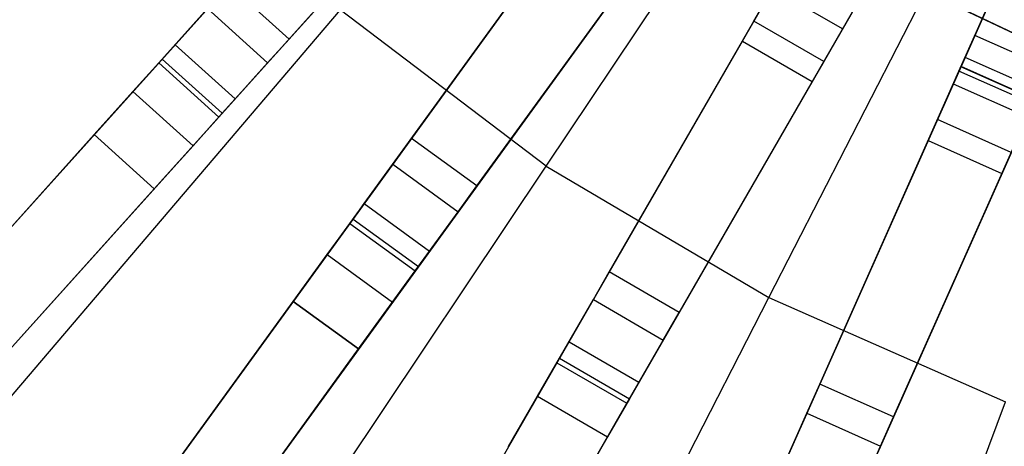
# Model space of a CAD drawing. Extents: x 0.4 to 55.5, y 0.4 to 55.5.
# Tile 12 of 103: x 24.6 to 26.5, y 24 to 24.8. Entities that reach past the tile are written whole.
import ezdxf

# ---------------------------------------------------------------- set-up
doc = ezdxf.new("R2010")
doc.units = 0
doc.header["$LTSCALE"] = 2.54
doc.layers.get('0').update_dxf_attribs({"color": 13, "linetype": 'CONTINUOUS'})

# ---------------------------------------------------------------- blocks, each defined once
blk = doc.blocks.new('M_STL')
at = {"color": 0}
for p, q in [((26.1763, 24.7476, 31.4844), (26.6701, 25.6029, 31.52)), ((26.1763, 24.7476, 31.4844), (26.6701, 25.6029, 31.52)), ((26.7824, 25.5456, 31.52), (26.3817, 24.6456, 31.4845)), ((26.7824, 25.5456, 31.52), (26.3817, 24.6456, 31.4845)), ((26.7815, 25.5436, 31.67), (26.3961, 24.678, 31.6366)), ((26.7815, 25.5436, 31.67), (26.3961, 24.678, 31.6366)), ((25.6257, 24.4931, 199.4703), (26.2852, 25.4778, 199.1905)), ((25.6257, 24.4931, 199.4703), (26.2852, 25.4778, 199.1905)), ((25.4649, 25.3051, 31.6364), (23.4007, 23.0126, 31.3575)), ((25.4649, 25.3051, 31.6364), (23.4007, 23.0126, 31.3575)), ((26.0394, 24.2496, 199.4703), (26.5802, 25.3042, 199.1905)), ((26.0394, 24.2496, 199.4703), (26.5802, 25.3042, 199.1905)), ((25.4411, 25.2786, 31.4843), (23.3749, 22.9839, 31.2016)), ((25.4411, 25.2786, 31.4843), (23.3749, 22.9839, 31.2016)), ((25.5764, 25.2047, 31.6364), (23.5122, 22.9122, 31.3575)), ((25.5764, 25.2047, 31.6364), (23.5122, 22.9122, 31.3575)), ((25.148, 24.7289, 2.3959), (25.5789, 25.2075, 10.6567)), ((25.148, 24.7289, 2.3959), (25.5789, 25.2075, 10.6567)), ((24.9364, 24.7182, 2.4076), (25.3674, 25.1968, 10.6684)), ((24.9364, 24.7182, 2.4076), (25.3674, 25.1968, 10.6684)), ((23.4864, 22.8836, 31.2016), (25.5526, 25.1783, 31.4843)), ((23.4864, 22.8836, 31.2016), (25.5526, 25.1783, 31.4843)), ((25.4788, 25.0964, 10.6684), (25.0479, 24.6178, 2.4076)), ((25.4788, 25.0964, 10.6684), (25.0479, 24.6178, 2.4076)), ((25.7525, 25.0632, 31.6364), (23.9395, 22.5677, 31.3576)), ((25.7525, 25.0632, 31.6364), (23.9395, 22.5677, 31.3576)), ((25.3757, 24.5445, 2.3959), (25.7542, 25.0656, 10.6567)), ((25.3757, 24.5445, 2.3959), (25.7542, 25.0656, 10.6567)), ((25.7316, 25.0344, 31.4843), (23.9168, 22.5366, 31.2017)), ((25.7316, 25.0344, 31.4843), (23.9168, 22.5366, 31.2017)), ((25.8739, 24.975, 31.6364), (24.0608, 22.4796, 31.3576)), ((25.8739, 24.975, 31.6364), (24.0608, 22.4796, 31.3576)), ((25.4971, 24.4564, 2.3959), (25.8756, 24.9774, 10.6567)), ((25.4971, 24.4564, 2.3959), (25.8756, 24.9774, 10.6567)), ((24.0382, 22.4484, 31.2017), (25.8529, 24.9462, 31.4843)), ((24.0382, 22.4484, 31.2017), (25.8529, 24.9462, 31.4843)), ((25.2878, 24.4236, 2.4076), (25.6663, 24.9446, 10.6684)), ((25.2878, 24.4236, 2.4076), (25.6663, 24.9446, 10.6684)), ((26.6819, 24.6504, 10.7551), (26.173, 24.8919, 10.7551)), ((26.173, 24.8919, 10.5551), (26.6819, 24.6504, 10.5551)), ((26.6819, 24.6504, 10.7551), (26.173, 24.8919, 10.7551)), ((26.173, 24.8919, 10.5551), (26.6819, 24.6504, 10.5551)), ((26.1759, 24.8902, 10.5551), (26.685, 24.6493, 10.5551)), ((26.685, 24.6493, 9.9551), (26.1759, 24.8902, 9.9551)), ((26.1759, 24.8902, 10.5551), (26.685, 24.6493, 10.5551)), ((26.685, 24.6493, 9.9551), (26.1759, 24.8902, 9.9551)), ((26.0641, 24.8534, 31.6365), (24.5222, 22.1827, 31.3579)), ((26.0641, 24.8534, 31.6365), (24.5222, 22.1827, 31.3579)), ((25.7877, 24.8564, 10.6684), (25.4092, 24.3354, 2.4076)), ((25.7877, 24.8564, 10.6684), (25.4092, 24.3354, 2.4076)), ((25.7428, 24.2968, 2.3959), (26.0648, 24.8545, 10.6567)), ((25.7428, 24.2968, 2.3959), (26.0648, 24.8545, 10.6567)), ((26.0115, 24.7621, 10.7958), (26.0605, 24.8471, 10.8876)), ((26.0115, 24.7621, 10.7958), (26.0605, 24.8471, 10.8876)), ((26.0464, 24.8226, 31.4844), (24.503, 22.1494, 31.202)), ((26.0464, 24.8226, 31.4844), (24.503, 22.1494, 31.202)), ((25.148, 24.7289, 2.3959), (25.0365, 24.8293, 2.3959)), ((25.148, 24.7289, 2.3959), (25.0365, 24.8293, 2.3959)), ((26.0464, 24.8226, 31.4844), (26.1763, 24.7476, 31.4844)), ((26.0464, 24.8226, 31.4844), (26.1763, 24.7476, 31.4844)), ((25.2431, 24.7829, 199.4703), (24.4904, 23.9011, 199.8429)), ((25.2431, 24.7829, 199.4703), (24.4904, 23.9011, 199.8429)), ((24.9061, 24.6845, 2.0955), (24.9969, 24.7853, 2.221)), ((24.9061, 24.6845, 2.0955), (24.9969, 24.7853, 2.221)), ((24.9969, 24.7853, 2.221), (25.1083, 24.6849, 2.221)), ((24.9969, 24.7853, 2.221), (25.1083, 24.6849, 2.221)), ((25.6257, 24.4931, 199.4703), (25.2431, 24.7829, 199.4703)), ((25.6257, 24.4931, 199.4703), (25.2431, 24.7829, 199.4703)), ((25.8727, 24.2218, 2.3959), (26.1947, 24.7795, 10.6567)), ((25.8727, 24.2218, 2.3959), (26.1947, 24.7795, 10.6567)), ((26.3923, 24.6693, 10.8876), (26.4451, 24.788, 10.922)), ((26.3923, 24.6693, 10.8876), (26.4451, 24.788, 10.922)), ((26.4218, 24.7356, 10.7564), (26.4458, 24.7896, 10.772)), ((26.4218, 24.7356, 10.7564), (26.4458, 24.7896, 10.772)), ((26.194, 24.7784, 31.6365), (24.6521, 22.1077, 31.3579)), ((26.194, 24.7784, 31.6365), (24.6521, 22.1077, 31.3579)), ((25.99, 24.725, 10.6684), (26.0115, 24.7621, 10.7958)), ((25.99, 24.725, 10.6684), (26.0115, 24.7621, 10.7958)), ((26.1414, 24.6871, 10.7958), (26.0115, 24.7621, 10.7958)), ((26.1414, 24.6871, 10.7958), (26.0115, 24.7621, 10.7958)), ((26.1904, 24.7721, 10.8876), (26.1414, 24.6871, 10.7958)), ((26.1904, 24.7721, 10.8876), (26.1414, 24.6871, 10.7958)), ((24.6329, 22.0744, 31.202), (26.1763, 24.7476, 31.4844)), ((24.6329, 22.0744, 31.202), (26.1763, 24.7476, 31.4844)), ((25.1083, 24.6849, 2.221), (25.148, 24.7289, 2.3959)), ((25.1083, 24.6849, 2.221), (25.148, 24.7289, 2.3959)), ((25.668, 24.1673, 2.4076), (25.99, 24.725, 10.6684)), ((25.668, 24.1673, 2.4076), (25.99, 24.725, 10.6684)), ((25.99, 24.725, 10.6684), (26.1199, 24.65, 10.6684)), ((25.99, 24.725, 10.6684), (26.1199, 24.65, 10.6684)), ((26.4037, 24.6949, 10.7146), (26.4218, 24.7356, 10.7564)), ((26.4037, 24.6949, 10.7146), (26.4218, 24.7356, 10.7564)), ((26.5588, 24.6746, 10.7564), (26.4218, 24.7356, 10.7564)), ((26.5588, 24.6746, 10.7564), (26.4218, 24.7356, 10.7564)), ((24.9127, 24.6918, 2.3026), (24.9364, 24.7182, 2.4076)), ((24.9127, 24.6918, 2.3026), (24.9364, 24.7182, 2.4076)), ((24.9364, 24.7182, 2.4076), (25.0479, 24.6178, 2.4076)), ((24.9364, 24.7182, 2.4076), (25.0479, 24.6178, 2.4076)), ((24.8582, 24.6313, 2.2274), (24.9127, 24.6918, 2.3026)), ((24.8582, 24.6313, 2.2274), (24.9127, 24.6918, 2.3026)), ((24.9127, 24.6918, 2.3026), (25.0241, 24.5914, 2.3026)), ((24.9127, 24.6918, 2.3026), (25.0241, 24.5914, 2.3026)), ((26.3957, 24.6771, 10.6567), (26.4037, 24.6949, 10.7146)), ((26.3957, 24.6771, 10.6567), (26.4037, 24.6949, 10.7146)), ((26.5407, 24.6339, 10.7146), (26.4037, 24.6949, 10.7146)), ((26.5407, 24.6339, 10.7146), (26.4037, 24.6949, 10.7146)), ((24.7863, 24.5515, 2.0501), (24.9061, 24.6845, 2.0955)), ((24.7863, 24.5515, 2.0501), (24.9061, 24.6845, 2.0955)), ((24.9061, 24.6845, 2.0955), (25.0176, 24.5841, 2.0955)), ((24.9061, 24.6845, 2.0955), (25.0176, 24.5841, 2.0955)), ((25.0176, 24.5841, 2.0955), (25.1083, 24.6849, 2.221)), ((25.0176, 24.5841, 2.0955), (25.1083, 24.6849, 2.221)), ((26.3961, 24.678, 31.6366), (25.1423, 21.8618, 31.3583)), ((26.3961, 24.678, 31.6366), (25.1423, 21.8618, 31.3583)), ((26.1414, 24.6871, 10.7958), (26.1199, 24.65, 10.6684)), ((26.1414, 24.6871, 10.7958), (26.1199, 24.65, 10.6684)), ((26.1338, 24.0888, 2.3959), (26.3957, 24.6771, 10.6567)), ((26.1338, 24.0888, 2.3959), (26.3957, 24.6771, 10.6567)), ((26.3523, 24.5796, 10.7958), (26.3923, 24.6693, 10.8876)), ((26.3523, 24.5796, 10.7958), (26.3923, 24.6693, 10.8876)), ((26.5293, 24.6083, 10.8876), (26.3923, 24.6693, 10.8876)), ((26.5293, 24.6083, 10.8876), (26.3923, 24.6693, 10.8876)), ((26.5328, 24.6161, 10.6567), (26.3957, 24.6771, 10.6567)), ((26.5328, 24.6161, 10.6567), (26.3957, 24.6771, 10.6567)), ((26.5332, 24.617, 31.6366), (26.3961, 24.678, 31.6366)), ((26.5332, 24.617, 31.6366), (26.3961, 24.678, 31.6366)), ((26.3817, 24.6456, 31.4845), (25.1267, 21.8267, 31.2025)), ((26.3817, 24.6456, 31.4845), (25.1267, 21.8267, 31.2025)), ((26.1199, 24.65, 10.6684), (25.7979, 24.0923, 2.4076)), ((26.1199, 24.65, 10.6684), (25.7979, 24.0923, 2.4076)), ((26.3817, 24.6456, 31.4845), (26.5187, 24.5846, 31.4845)), ((26.3817, 24.6456, 31.4845), (26.5187, 24.5846, 31.4845)), ((24.7863, 24.5515, 2.2001), (24.8582, 24.6313, 2.2274)), ((24.7863, 24.5515, 2.2001), (24.8582, 24.6313, 2.2274)), ((24.8582, 24.6313, 2.2274), (24.9697, 24.5309, 2.2274)), ((24.8582, 24.6313, 2.2274), (24.9697, 24.5309, 2.2274)), ((25.0479, 24.6178, 2.4076), (25.0241, 24.5914, 2.3026)), ((25.0479, 24.6178, 2.4076), (25.0241, 24.5914, 2.3026)), ((26.5332, 24.617, 31.6366), (25.2793, 21.8008, 31.3583)), ((26.5332, 24.617, 31.6366), (25.2793, 21.8008, 31.3583)), ((26.2708, 24.0277, 2.3959), (26.5328, 24.6161, 10.6567)), ((26.2708, 24.0277, 2.3959), (26.5328, 24.6161, 10.6567)), ((24.8978, 24.4511, 2.0501), (25.0176, 24.5841, 2.0955)), ((24.8978, 24.4511, 2.0501), (25.0176, 24.5841, 2.0955)), ((25.0241, 24.5914, 2.3026), (24.9697, 24.5309, 2.2274)), ((25.0241, 24.5914, 2.3026), (24.9697, 24.5309, 2.2274)), ((25.2637, 21.7657, 31.2025), (26.5187, 24.5846, 31.4845)), ((25.2637, 21.7657, 31.2025), (26.5187, 24.5846, 31.4845)), ((26.3349, 24.5405, 10.6684), (26.3523, 24.5796, 10.7958)), ((26.3349, 24.5405, 10.6684), (26.3523, 24.5796, 10.7958)), ((26.4894, 24.5186, 10.7958), (26.3523, 24.5796, 10.7958)), ((26.4894, 24.5186, 10.7958), (26.3523, 24.5796, 10.7958)), ((24.2413, 23.9462, 2.2001), (24.7863, 24.5515, 2.2001)), ((24.2413, 23.9462, 2.0501), (24.7863, 24.5515, 2.0501)), ((24.2413, 23.9462, 2.0501), (24.7863, 24.5515, 2.0501)), ((24.2413, 23.9462, 2.2001), (24.7863, 24.5515, 2.2001)), ((24.8978, 24.4511, 2.0501), (24.7863, 24.5515, 2.0501)), ((24.7863, 24.5515, 2.2001), (24.8978, 24.4511, 2.2001)), ((24.8978, 24.4511, 2.0501), (24.7863, 24.5515, 2.0501)), ((24.7863, 24.5515, 2.2001), (24.8978, 24.4511, 2.2001)), ((25.3409, 24.4966, 2.221), (25.3757, 24.5445, 2.3959)), ((25.3409, 24.4966, 2.221), (25.3757, 24.5445, 2.3959)), ((25.4971, 24.4564, 2.3959), (25.3757, 24.5445, 2.3959)), ((25.4971, 24.4564, 2.3959), (25.3757, 24.5445, 2.3959)), ((24.9697, 24.5309, 2.2274), (24.8978, 24.4511, 2.2001)), ((24.9697, 24.5309, 2.2274), (24.8978, 24.4511, 2.2001)), ((26.073, 23.9521, 2.4076), (26.3349, 24.5405, 10.6684)), ((26.073, 23.9521, 2.4076), (26.3349, 24.5405, 10.6684)), ((26.3349, 24.5405, 10.6684), (26.4719, 24.4795, 10.6684)), ((26.3349, 24.5405, 10.6684), (26.4719, 24.4795, 10.6684)), ((26.4894, 24.5186, 10.7958), (26.4719, 24.4795, 10.6684)), ((26.4894, 24.5186, 10.7958), (26.4719, 24.4795, 10.6684)), ((24.9805, 23.5298, 199.8429), (25.6257, 24.4931, 199.4703)), ((24.9805, 23.5298, 199.8429), (25.6257, 24.4931, 199.4703)), ((25.2612, 24.3869, 2.0955), (25.3409, 24.4966, 2.221)), ((25.2612, 24.3869, 2.0955), (25.3409, 24.4966, 2.221)), ((25.3409, 24.4966, 2.221), (25.4622, 24.4084, 2.221)), ((25.3409, 24.4966, 2.221), (25.4622, 24.4084, 2.221)), ((25.6257, 24.4931, 199.4703), (26.0394, 24.2496, 199.4703)), ((25.6257, 24.4931, 199.4703), (26.0394, 24.2496, 199.4703)), ((26.4719, 24.4795, 10.6684), (26.21, 23.8911, 2.4076)), ((26.4719, 24.4795, 10.6684), (26.21, 23.8911, 2.4076)), ((24.3528, 23.8458, 2.0501), (24.8978, 24.4511, 2.0501)), ((24.8978, 24.4511, 2.2001), (24.3528, 23.8458, 2.2001)), ((24.3528, 23.8458, 2.0501), (24.8978, 24.4511, 2.0501)), ((24.8978, 24.4511, 2.2001), (24.3528, 23.8458, 2.2001)), ((25.4622, 24.4084, 2.221), (25.4971, 24.4564, 2.3959)), ((25.4622, 24.4084, 2.221), (25.4971, 24.4564, 2.3959)), ((25.2669, 24.3948, 2.3026), (25.2878, 24.4236, 2.4076)), ((25.2669, 24.3948, 2.3026), (25.2878, 24.4236, 2.4076)), ((25.2878, 24.4236, 2.4076), (25.4092, 24.3354, 2.4076)), ((25.2878, 24.4236, 2.4076), (25.4092, 24.3354, 2.4076)), ((25.2191, 24.329, 2.2274), (25.2669, 24.3948, 2.3026)), ((25.2191, 24.329, 2.2274), (25.2669, 24.3948, 2.3026)), ((25.2669, 24.3948, 2.3026), (25.3883, 24.3066, 2.3026)), ((25.2669, 24.3948, 2.3026), (25.3883, 24.3066, 2.3026)), ((25.3825, 24.2987, 2.0955), (25.4622, 24.4084, 2.221)), ((25.3825, 24.2987, 2.0955), (25.4622, 24.4084, 2.221)), ((25.1559, 24.2421, 2.0501), (25.2612, 24.3869, 2.0955)), ((25.1559, 24.2421, 2.0501), (25.2612, 24.3869, 2.0955)), ((25.2612, 24.3869, 2.0955), (25.3825, 24.2987, 2.0955)), ((25.2612, 24.3869, 2.0955), (25.3825, 24.2987, 2.0955)), ((25.1559, 24.2421, 2.2001), (25.2191, 24.329, 2.2274)), ((25.1559, 24.2421, 2.2001), (25.2191, 24.329, 2.2274)), ((25.2191, 24.329, 2.2274), (25.3404, 24.2408, 2.2274)), ((25.2191, 24.329, 2.2274), (25.3404, 24.2408, 2.2274)), ((25.4092, 24.3354, 2.4076), (25.3883, 24.3066, 2.3026)), ((25.4092, 24.3354, 2.4076), (25.3883, 24.3066, 2.3026)), ((25.3883, 24.3066, 2.3026), (25.3404, 24.2408, 2.2274)), ((25.3883, 24.3066, 2.3026), (25.3404, 24.2408, 2.2274)), ((25.2773, 24.1539, 2.0501), (25.3825, 24.2987, 2.0955)), ((25.2773, 24.1539, 2.0501), (25.3825, 24.2987, 2.0955)), ((25.7132, 24.2455, 2.221), (25.7428, 24.2968, 2.3959)), ((25.7132, 24.2455, 2.221), (25.7428, 24.2968, 2.3959)), ((25.8727, 24.2218, 2.3959), (25.7428, 24.2968, 2.3959)), ((25.8727, 24.2218, 2.3959), (25.7428, 24.2968, 2.3959)), ((25.5105, 23.2179, 199.8429), (26.0394, 24.2496, 199.4703)), ((25.5105, 23.2179, 199.8429), (26.0394, 24.2496, 199.4703)), ((26.0394, 24.2496, 199.4703), (26.4786, 24.0557, 199.4703)), ((26.0394, 24.2496, 199.4703), (26.4786, 24.0557, 199.4703)), ((24.6772, 23.5831, 2.2001), (25.1559, 24.2421, 2.2001)), ((24.6772, 23.5831, 2.0501), (25.1559, 24.2421, 2.0501)), ((24.6772, 23.5831, 2.0501), (25.1559, 24.2421, 2.0501)), ((24.6772, 23.5831, 2.2001), (25.1559, 24.2421, 2.2001)), ((25.2773, 24.1539, 2.0501), (25.1559, 24.2421, 2.0501)), ((25.1559, 24.2421, 2.2001), (25.2773, 24.1539, 2.2001)), ((25.2773, 24.1539, 2.0501), (25.1559, 24.2421, 2.0501)), ((25.1559, 24.2421, 2.2001), (25.2773, 24.1539, 2.2001)), ((25.3404, 24.2408, 2.2274), (25.2773, 24.1539, 2.2001)), ((25.3404, 24.2408, 2.2274), (25.2773, 24.1539, 2.2001)), ((25.6454, 24.128, 2.0955), (25.7132, 24.2455, 2.221)), ((25.6454, 24.128, 2.0955), (25.7132, 24.2455, 2.221)), ((25.7132, 24.2455, 2.221), (25.8431, 24.1705, 2.221)), ((25.7132, 24.2455, 2.221), (25.8431, 24.1705, 2.221)), ((25.8431, 24.1705, 2.221), (25.8727, 24.2218, 2.3959)), ((25.8431, 24.1705, 2.221), (25.8727, 24.2218, 2.3959)), ((25.6503, 24.1365, 2.3026), (25.668, 24.1673, 2.4076)), ((25.6503, 24.1365, 2.3026), (25.668, 24.1673, 2.4076)), ((25.668, 24.1673, 2.4076), (25.7979, 24.0923, 2.4076)), ((25.668, 24.1673, 2.4076), (25.7979, 24.0923, 2.4076)), ((25.7753, 24.053, 2.0955), (25.8431, 24.1705, 2.221)), ((25.7753, 24.053, 2.0955), (25.8431, 24.1705, 2.221)), ((24.7985, 23.4949, 2.0501), (25.2773, 24.1539, 2.0501)), ((25.2773, 24.1539, 2.2001), (24.7985, 23.4949, 2.2001)), ((24.7985, 23.4949, 2.0501), (25.2773, 24.1539, 2.0501)), ((25.2773, 24.1539, 2.2001), (24.7985, 23.4949, 2.2001)), ((25.5559, 23.973, 2.0501), (25.6454, 24.128, 2.0955)), ((25.5559, 23.973, 2.0501), (25.6454, 24.128, 2.0955)), ((25.6096, 24.066, 2.2274), (25.6503, 24.1365, 2.3026)), ((25.6096, 24.066, 2.2274), (25.6503, 24.1365, 2.3026)), ((25.6454, 24.128, 2.0955), (25.7753, 24.053, 2.0955)), ((25.6454, 24.128, 2.0955), (25.7753, 24.053, 2.0955)), ((25.6503, 24.1365, 2.3026), (25.7802, 24.0615, 2.3026)), ((25.6503, 24.1365, 2.3026), (25.7802, 24.0615, 2.3026)), ((25.7979, 24.0923, 2.4076), (25.7802, 24.0615, 2.3026)), ((25.7979, 24.0923, 2.4076), (25.7802, 24.0615, 2.3026)), ((26.1097, 24.0346, 2.221), (26.1338, 24.0888, 2.3959)), ((26.1097, 24.0346, 2.221), (26.1338, 24.0888, 2.3959)), ((26.2708, 24.0277, 2.3959), (26.1338, 24.0888, 2.3959)), ((26.2708, 24.0277, 2.3959), (26.1338, 24.0888, 2.3959)), ((25.5559, 23.973, 2.2001), (25.6096, 24.066, 2.2274)), ((25.5559, 23.973, 2.2001), (25.6096, 24.066, 2.2274)), ((25.6096, 24.066, 2.2274), (25.7395, 23.991, 2.2274)), ((25.6096, 24.066, 2.2274), (25.7395, 23.991, 2.2274)), ((25.6858, 23.898, 2.0501), (25.7753, 24.053, 2.0955)), ((25.6858, 23.898, 2.0501), (25.7753, 24.053, 2.0955)), ((25.7802, 24.0615, 2.3026), (25.7395, 23.991, 2.2274)), ((25.7802, 24.0615, 2.3026), (25.7395, 23.991, 2.2274)), ((26.073, 22.9696, 199.8429), (26.4786, 24.0557, 199.4703)), ((26.073, 22.9696, 199.8429), (26.4786, 24.0557, 199.4703)), ((26.0545, 23.9108, 2.0955), (26.1097, 24.0346, 2.221)), ((26.0545, 23.9108, 2.0955), (26.1097, 24.0346, 2.221)), ((26.1097, 24.0346, 2.221), (26.2467, 23.9736, 2.221)), ((26.1097, 24.0346, 2.221), (26.2467, 23.9736, 2.221)), ((26.2467, 23.9736, 2.221), (26.2708, 24.0277, 2.3959)), ((26.2467, 23.9736, 2.221), (26.2708, 24.0277, 2.3959)), ((25.7395, 23.991, 2.2274), (25.6858, 23.898, 2.2001)), ((25.7395, 23.991, 2.2274), (25.6858, 23.898, 2.2001)), ((26.1916, 23.8497, 2.0955), (26.2467, 23.9736, 2.221)), ((26.1916, 23.8497, 2.0955), (26.2467, 23.9736, 2.221))]:
    blk.add_line(p, q, dxfattribs=at)

msp = doc.modelspace()

# ---------------------------------------------------------------- block references
at = {"color": 0}
msp.add_blockref('M_STL', (0, 0), dxfattribs=at)

doc.saveas('drawing.dxf')
